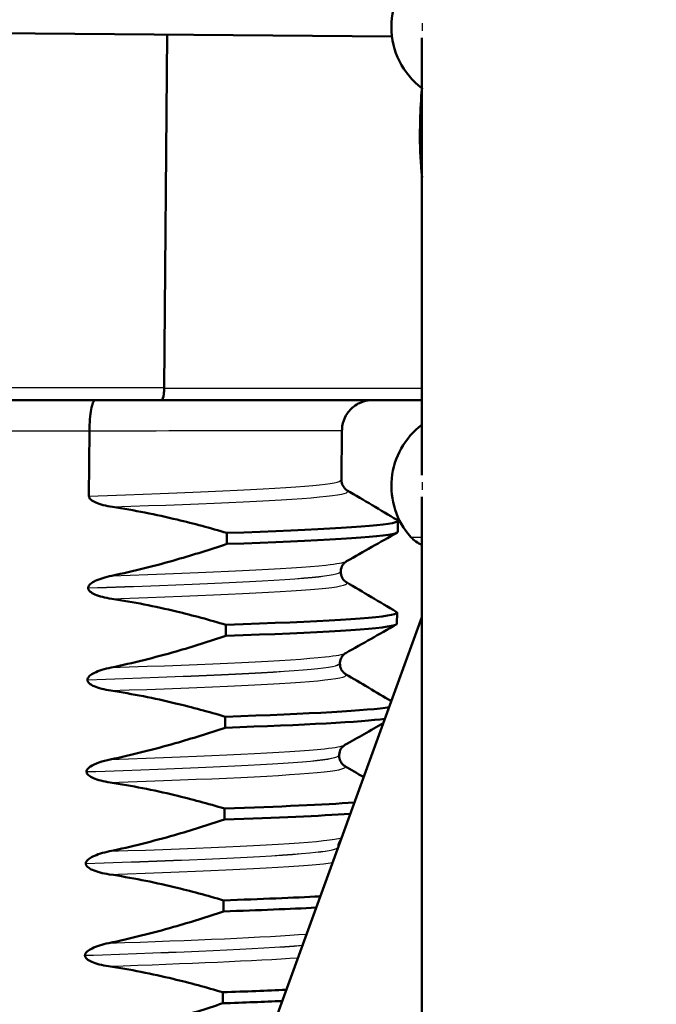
# Model space of a CAD drawing. Header units: millimetres. Extents: x 100 to 2000, y 93 to 2870.
# Tile 25 of 34: x 502 to 512, y 1657 to 1673. Entities that reach past the tile are written whole.
import ezdxf

# ---------------------------------------------------------------- set-up
doc = ezdxf.new("R2010")
doc.units = ezdxf.units.MM
doc.header["$LTSCALE"] = 10
for name, color, linetype, lineweight in [('Dimensions(ISO)', 7, 'Continuous', 25), ('Hatch', 7, 'Continuous', 9), ('Visible Edges(ISO)', 7, 'Continuous', 50), ('Visible Tangent Edges(ISO)', 7, 'Continuous', 25)]:
    doc.layers.add(name, color=color, linetype=linetype, lineweight=lineweight)
doc.styles.add('Text_3.5mm', font='arial.ttf', dxfattribs={"width": 0.9})
doc.dimstyles.new('KS-STANDARD', dxfattribs={"dimscale": 10, "dimtxt": 3.5, "dimasz": 2.5, "dimexe": 3.175, "dimexo": 0, "dimgap": 0.8, "dimtad": 1, "dimdec": 1, "dimrnd": 1e-08, "dimtxsty": 'Text_3.5mm', "dimcen": 0.09, "dimdle": 10, "dimclrd": 7, "dimclre": 7, "dimclrt": 7, "dimadec": 0, "dimazin": 2, "dimtfac": 0.714286, "dimtdec": 4, "dimtmove": 0, "dimatfit": 3, "dimfxl": 1, "dimtolj": 1, "dimlwd": 25, "dimlwe": 25, "dimarcsym": 0})

# ---------------------------------------------------------------- blocks, each defined once
blk = doc.blocks.new('*D11')
at = {"layer": 'Defpoints', "color": 0, "linetype": 'Continuous', "transparency": 16777216}
for p in [(652.041, 2058.279), (400.641, 1765.997), (652.041, 1565.659)]:
    blk.add_point(p, dxfattribs=at)
at = {"layer": 'Dimensions(ISO)', "color": 7, "linetype": 'Continuous', "lineweight": 25, "transparency": 16777216}
for p, q in [((400.641, 1765.997), (400.641, 2090.029)), ((652.041, 1565.659), (652.041, 2090.029)), ((425.641, 2058.279), (627.041, 2058.279))]:
    blk.add_line(p, q, dxfattribs=at)
at = {"layer": 'Dimensions(ISO)', "color": 7, "linetype": 'Continuous', "transparency": 16777216}
for points in [[(425.641, 2062.446), (425.641, 2054.112), (400.641, 2058.279)], [(627.041, 2062.446), (627.041, 2054.112), (652.041, 2058.279)]]:
    blk.add_solid(points, dxfattribs=at)
at = {"layer": 'Dimensions(ISO)', "color": 7, "linetype": 'Continuous', "lineweight": 25, "transparency": 16777216, "insert": (494.814, 2084.149), "char_height": 35, "attachment_point": 4, "style": 'Text_3.5mm'}
blk.add_mtext('\\A1;251', dxfattribs=at)

msp = doc.modelspace()

# ---------------------------------------------------------------- hatches: boundary and pattern name
at = {"layer": 'Hatch'}
h = msp.add_hatch(dxfattribs=at)
h.set_pattern_fill('ANSI31', color=256, scale=254, angle=90, style=0)
h.set_pattern_definition([(135, (0, 0), (-22.45064, -22.45064), [])])
edge = h.paths.add_edge_path()
edge.add_line((592.041, 1549.805), (607.37, 1549.805))
edge.add_line((607.37, 1549.805), (607.235, 1551.747))
edge.add_ellipse((606.936, 1550.585), major_axis=(1.199, -0.042), ratio=1, start_angle=77.607, end_angle=90)
edge.add_line((606.978, 1551.784), (595.02, 1552.202))
edge.add_ellipse((595.023, 1552.302), major_axis=(-0.0999, 0.0035), ratio=1, start_angle=0, end_angle=90, ccw=False)
edge.add_line((594.923, 1552.305), (594.937, 1552.705))
edge.add_ellipse((595.037, 1552.701), major_axis=(0.0035, 0.0999), ratio=1, start_angle=2, end_angle=90, ccw=False)
edge.add_line((595.037, 1552.801), (607.161, 1552.801))
edge.add_line((607.161, 1552.801), (607.091, 1553.809))
edge.add_ellipse((606.093, 1553.739), major_axis=(-0.07, 0.998), ratio=1, start_angle=270, end_angle=341)
edge.add_line((606.352, 1554.705), (596.306, 1557.397))
edge.add_ellipse((596.565, 1558.363), major_axis=(-0.966, 0.259), ratio=1, start_angle=54.5, end_angle=90, ccw=False)
edge.add_line((595.793, 1557.727), (594.129, 1559.745))
edge.add_ellipse((594.901, 1560.381), major_axis=(-0.636, 0.772), ratio=1, start_angle=54.5, end_angle=90, ccw=False)
edge.add_line((593.903, 1560.312), (593.757, 1562.408))
edge.add_ellipse((590.265, 1562.164), major_axis=(-0.244, 3.491), ratio=1, start_angle=270, end_angle=353)
edge.add_line((590.448, 1565.659), (565.974, 1566.942))
edge.add_spline(control_points=[(565.974, 1566.942), (564.342, 1567.027), (562.734, 1567.379), (559.697, 1568.587), (558.287, 1569.435), (555.554, 1571.759), (554.327, 1573.303), (552.535, 1576.774), (551.986, 1578.668), (551.816, 1580.614)], knot_values=[-2.152597, -2.152597, -2.152597, -2.152597, -1.662265, -1.662265, -1.171933, -1.171933, -0.585967, -0.585967, 0, 0, 0, 0], degree=3, periodic=0)
edge.add_line((551.816, 1580.614), (536.601, 1754.522))
edge.add_ellipse((535.107, 1754.391), major_axis=(-0.131, 1.494), ratio=1, start_angle=270, end_angle=354.5)
edge.add_line((535.12, 1755.891), (526.636, 1755.965))
edge.add_line((526.636, 1755.965), (517.683, 1756.043))
edge.add_line((517.683, 1756.043), (517.626, 1749.543))
edge.add_line((517.626, 1749.543), (519.34, 1749.528))
edge.add_ellipse((519.332, 1748.528), major_axis=(1, -0.009), ratio=1, start_angle=10, end_angle=90, ccw=False)
edge.add_line((520.318, 1748.693), (520.529, 1747.431))
edge.add_ellipse((521.022, 1747.514), major_axis=(0.083, -0.493), ratio=1, start_angle=270, end_angle=350)
edge.add_line((521.018, 1747.014), (527.155, 1746.96))
edge.add_ellipse((527.116, 1742.46), major_axis=(4.5, -0.039), ratio=1, start_angle=5.5, end_angle=90, ccw=False)
edge.add_line((531.599, 1742.852), (546.179, 1576.207))
edge.add_spline(control_points=[(546.179, 1576.207), (546.369, 1574.036), (546.912, 1571.911), (548.663, 1567.919), (549.859, 1566.08), (553.083, 1562.547), (555.197, 1560.984), (559.906, 1558.757), (562.455, 1558.114), (565.056, 1557.978)], knot_values=[-2.870129, -2.870129, -2.870129, -2.870129, -2.216354, -2.216354, -1.562578, -1.562578, -0.781289, -0.781289, 0, 0, 0, 0], degree=3, periodic=0)
edge.add_line((565.056, 1557.978), (579.557, 1557.218))
edge.add_ellipse((579.033, 1547.231), major_axis=(9.986, -0.523), ratio=1, start_angle=37.8602, end_angle=90, ccw=False)
edge.add_ellipse((595.444, 1558.663), major_axis=(-8.205, -5.716), ratio=1, start_angle=0, end_angle=32.2923)
edge.add_ellipse((592.041, 1549.305), major_axis=(0.143, 0.479), ratio=1, start_angle=16.5598, end_angle=90, ccw=False)
edge = h.paths.add_edge_path()
edge.add_line((477.638, 1756.392), (469.154, 1756.467))
edge.add_ellipse((469.18, 1759.466), major_axis=(-3, 0.026), ratio=1, start_angle=5.5, end_angle=90, ccw=False)
edge.add_line((466.191, 1759.205), (465.761, 1764.128))
edge.add_ellipse((464.266, 1763.997), major_axis=(-0.131, 1.494), ratio=1, start_angle=270, end_angle=355)
edge.add_line((464.266, 1765.497), (449.141, 1765.497))
edge.add_line((449.141, 1765.497), (449.141, 1759.497))
edge.add_line((449.141, 1759.497), (450.641, 1759.497))
edge.add_line((450.641, 1759.497), (454.641, 1759.497))
edge.add_ellipse((454.641, 1758.497), major_axis=(1, 0), ratio=1, start_angle=0, end_angle=90, ccw=False)
edge.add_line((455.641, 1758.497), (455.641, 1748.547))
edge.add_line((455.641, 1748.547), (457.47, 1741.721))
edge.add_ellipse((460.368, 1742.497), major_axis=(0.776, -2.898), ratio=1, start_angle=270, end_angle=345)
edge.add_line((460.368, 1739.497), (462.514, 1739.497))
edge.add_ellipse((462.514, 1742.497), major_axis=(3, 0), ratio=1, start_angle=270, end_angle=345.7615)
edge.add_line((465.422, 1741.759), (466.103, 1744.443))
edge.add_ellipse((469.98, 1743.459), major_axis=(0.984, 3.877), ratio=1, start_angle=13.7385, end_angle=90, ccw=False)
edge.add_line((470.015, 1747.459), (483.099, 1747.344))
edge.add_ellipse((483.103, 1747.844), major_axis=(0.5, -0.004), ratio=1, start_angle=270, end_angle=350)
edge.add_line((483.595, 1747.753), (483.828, 1749.012))
edge.add_ellipse((484.811, 1748.83), major_axis=(0.182, 0.983), ratio=1, start_angle=10, end_angle=90, ccw=False)
edge.add_line((484.82, 1749.83), (486.534, 1749.815))
edge.add_line((486.534, 1749.815), (486.591, 1756.314))
edge.add_line((486.591, 1756.314), (477.638, 1756.392))
edge = h.paths.add_edge_path()
edge.add_line((707.179, 1549.805), (712.041, 1549.805))
edge.add_ellipse((712.041, 1549.305), major_axis=(0.5, 0), ratio=1, start_angle=16.5598, end_angle=90, ccw=False)
edge.add_ellipse((708.637, 1558.663), major_axis=(9.215, 3.883), ratio=1, start_angle=270, end_angle=302.2923)
edge.add_ellipse((725.048, 1547.231), major_axis=(5.716, 8.205), ratio=1, start_angle=37.8602, end_angle=90, ccw=False)
edge.add_line((724.525, 1557.218), (906.996, 1566.781))
edge.add_spline(control_points=[(906.996, 1566.781), (909.172, 1566.895), (911.315, 1567.364), (915.365, 1568.974), (917.245, 1570.105), (920.889, 1573.204), (922.525, 1575.262), (924.915, 1579.89), (925.646, 1582.416), (925.873, 1585.01)], knot_values=[-2.870129, -2.870129, -2.870129, -2.870129, -2.216354, -2.216354, -1.562578, -1.562578, -0.781289, -0.781289, 0, 0, 0, 0], degree=3, periodic=0)
edge.add_line((925.873, 1585.01), (936.986, 1712.029))
edge.add_ellipse((1036.605, 1703.313), major_axis=(8.716, 99.619), ratio=1, start_angle=77, end_angle=90, ccw=False)
edge.add_line((941.5, 1734.215), (943.054, 1738.999))
edge.add_ellipse((924.033, 1745.179), major_axis=(19.021, -6.18), ratio=1, start_angle=0, end_angle=3)
edge.add_line((943.351, 1740.003), (945.641, 1748.547))
edge.add_line((945.641, 1748.547), (945.641, 1758.497))
edge.add_ellipse((946.641, 1758.497), major_axis=(0, 1), ratio=1, start_angle=0, end_angle=90, ccw=False)
edge.add_line((946.641, 1759.497), (950.641, 1759.497))
edge.add_line((950.641, 1759.497), (952.141, 1759.497))
edge.add_line((952.141, 1759.497), (952.141, 1765.497))
edge.add_line((952.141, 1765.497), (937.015, 1765.497))
edge.add_ellipse((937.015, 1763.997), major_axis=(-1.5, 0), ratio=1, start_angle=270, end_angle=355)
edge.add_line((935.521, 1764.128), (920.236, 1589.417))
edge.add_spline(control_points=[(920.236, 1589.417), (920.093, 1587.789), (919.686, 1586.195), (918.372, 1583.201), (917.475, 1581.822), (915.057, 1579.171), (913.472, 1577.999), (909.94, 1576.329), (908.028, 1575.847), (906.078, 1575.745)], knot_values=[-2.152597, -2.152597, -2.152597, -2.152597, -1.662265, -1.662265, -1.171933, -1.171933, -0.585967, -0.585967, 0, 0, 0, 0], degree=3, periodic=0)
edge.add_line((906.078, 1575.745), (713.633, 1565.659))
edge.add_ellipse((713.816, 1562.164), major_axis=(-3.495, -0.183), ratio=1, start_angle=270, end_angle=353)
edge.add_line((710.325, 1562.408), (710.178, 1560.312))
edge.add_ellipse((709.181, 1560.381), major_axis=(-0.07, -0.998), ratio=1, start_angle=54.5, end_angle=90, ccw=False)
edge.add_line((709.952, 1559.745), (708.288, 1557.727))
edge.add_ellipse((707.516, 1558.363), major_axis=(-0.636, -0.772), ratio=1, start_angle=54.5, end_angle=90, ccw=False)
edge.add_line((707.775, 1557.397), (697.73, 1554.705))
edge.add_ellipse((697.989, 1553.739), major_axis=(-0.966, -0.259), ratio=1, start_angle=270, end_angle=341)
edge.add_line((696.991, 1553.809), (696.921, 1552.801))
edge.add_line((696.921, 1552.801), (709.044, 1552.801))
edge.add_ellipse((709.044, 1552.701), major_axis=(0.1, 0), ratio=1, start_angle=2, end_angle=90, ccw=False)
edge.add_line((709.144, 1552.705), (709.158, 1552.305))
edge.add_ellipse((709.058, 1552.302), major_axis=(0.0035, -0.0999), ratio=1, start_angle=0, end_angle=90, ccw=False)
edge.add_line((709.062, 1552.202), (697.103, 1551.784))
edge.add_ellipse((697.145, 1550.585), major_axis=(1.162, 0.298), ratio=1, start_angle=77.607, end_angle=90)
edge.add_line((696.847, 1551.747), (696.711, 1549.805))
edge.add_line((696.711, 1549.805), (707.179, 1549.805))

# ---------------------------------------------------------------- linework, layer by layer
at = {"layer": 'Visible Edges(ISO)'}
for p, q in [((508.109, 1672.623), (491.391, 1672.769)), ((504.386, 1666.879), (504.436, 1672.655)), ((508.599, 1672.602), (508.599, 1665.453)), ((508.581, 1671.547), (508.599, 1671.547)), ((508.565, 1670.982), (508.568, 1671.257)), ((504.386, 1666.878), (504.386, 1666.879)), ((504.341, 1666.679), (501.706, 1666.679)), ((503.166, 1666.18), (503.157, 1665.112)), ((503.166, 1666.181), (503.166, 1666.18)), ((507.292, 1666.186), (507.285, 1665.377)), ((508.599, 1665.102), (508.599, 1655.241)), ((508.203, 1664.529), (508.205, 1664.709)), ((505.41, 1664.51), (505.408, 1664.33)), ((507.271, 1663.877), (507.271, 1663.876)), ((503.144, 1663.612), (503.144, 1663.611)), ((508.599, 1663.136), (502.22, 1645.609)), ((508.19, 1663.028), (508.192, 1663.208)), ((505.396, 1663.009), (505.395, 1662.829)), ((507.258, 1662.376), (507.258, 1662.375)), ((503.131, 1662.111), (503.131, 1662.11)), ((505.383, 1661.508), (505.382, 1661.328)), ((507.245, 1660.875), (507.245, 1660.874)), ((503.118, 1660.61), (503.118, 1660.609)), ((505.37, 1660.007), (505.369, 1659.827)), ((503.105, 1659.109), (503.105, 1659.108)), ((505.357, 1658.506), (505.356, 1658.326)), ((503.091, 1657.609), (503.091, 1657.608)), ((505.344, 1657.005), (505.342, 1656.825))]:
    msp.add_line(p, q, dxfattribs=at)
for centre, radius, start, end in [((509.349, 1672.777), 1.25, 126.8699, 233.1301), ((509.349, 1665.277), 1.25, 126.8699, 221.8103), ((508.79, 1664.777), 0.5, 221.8103, 247.5445)]:
    msp.add_arc(centre, radius, start, end, dxfattribs=at)
for points in [[(508.568, 1671.257), (508.572, 1671.429), (508.583, 1671.603), (508.6, 1671.777)], [(508.6, 1670.326), (508.579, 1670.544), (508.567, 1670.765), (508.565, 1670.982)], [(507.377, 1665.205), (507.649, 1665.045), (507.921, 1664.884), (508.192, 1664.724)], [(508.191, 1664.515), (507.916, 1664.359), (507.642, 1664.204), (507.367, 1664.048)], [(507.364, 1663.704), (507.636, 1663.544), (507.908, 1663.383), (508.179, 1663.223)], [(508.178, 1663.014), (507.903, 1662.858), (507.629, 1662.703), (507.354, 1662.547)], [(507.351, 1662.203), (507.6, 1662.056), (507.85, 1661.909), (508.099, 1661.762)], [(505.383, 1661.508), (506.771, 1661.556), (507.744, 1661.608), (508.063, 1661.665)], [(505.382, 1661.328), (506.681, 1661.373), (507.616, 1661.421), (507.992, 1661.474)], [(507.968, 1661.402), (507.759, 1661.283), (507.55, 1661.165), (507.341, 1661.046)], [(507.338, 1660.702), (507.441, 1660.641), (507.544, 1660.581), (507.647, 1660.52)], [(505.37, 1660.007), (506.275, 1660.039), (507.004, 1660.071), (507.489, 1660.106)], [(505.369, 1659.827), (506.233, 1659.857), (506.937, 1659.888), (507.422, 1659.921)], [(505.357, 1658.506), (505.969, 1658.528), (506.501, 1658.549), (506.931, 1658.572)], [(505.356, 1658.326), (505.937, 1658.346), (506.446, 1658.367), (506.865, 1658.388)], [(505.344, 1657.005), (505.721, 1657.018), (506.067, 1657.032), (506.378, 1657.045)], [(505.342, 1656.825), (505.693, 1656.837), (506.018, 1656.85), (506.312, 1656.862)]]:
    msp.add_open_spline(points, degree=3, dxfattribs=at)
for points, knots in [([(504.341, 1666.679), (504.341, 1666.679), (504.341, 1666.679), (504.347, 1666.679), (504.353, 1666.685), (504.364, 1666.706), (504.369, 1666.721), (504.377, 1666.758), (504.38, 1666.78), (504.385, 1666.827), (504.386, 1666.853), (504.386, 1666.878)], [-0.03166532, -0.03166532, -0.03166532, -0.03166532, -0.03152626, -0.03152626, -0.02335987, -0.02335987, -0.01547845, -0.01547845, -0.00771078, -0.00771078, 0, 0, 0, 0]), ([(503.253, 1666.679), (503.242, 1666.677), (503.232, 1666.663), (503.211, 1666.613), (503.201, 1666.576), (503.184, 1666.484), (503.178, 1666.429), (503.169, 1666.309), (503.166, 1666.245), (503.166, 1666.181)], [0.00181705, 0.00181705, 0.00181705, 0.00181705, 0.02016604, 0.02016604, 0.03980443, 0.03980443, 0.05928019, 0.05928019, 0.07867133, 0.07867133, 0.07867133, 0.07867133]), ([(504.341, 1666.679), (504.62, 1666.679), (504.893, 1666.679), (505.422, 1666.679), (505.677, 1666.679), (506.167, 1666.679), (506.401, 1666.68), (506.846, 1666.68), (507.056, 1666.68), (507.449, 1666.68), (507.632, 1666.68), (507.968, 1666.68), (508.121, 1666.68), (508.386, 1666.681), (508.5, 1666.681), (508.599, 1666.681)], [-1.2231555, -1.2231555, -1.2231555, -1.2231555, -1.1056412, -1.1056412, -0.9881269, -0.9881269, -0.8706126, -0.8706126, -0.7530982, -0.7530982, -0.6355839, -0.6355839, -0.5180696, -0.5180696, -0.4090273, -0.4090273, -0.4090273, -0.4090273]), ([(507.749, 1666.68), (507.747, 1666.68), (507.745, 1666.68), (507.737, 1666.679), (507.73, 1666.678), (507.707, 1666.675), (507.696, 1666.673), (507.658, 1666.664), (507.635, 1666.661), (507.553, 1666.622), (507.522, 1666.607), (507.457, 1666.555), (507.434, 1666.533), (507.391, 1666.482), (507.373, 1666.458), (507.33, 1666.381), (507.306, 1666.321), (507.293, 1666.231), (507.292, 1666.209), (507.292, 1666.186)], [-0.052910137, -0.052910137, -0.052910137, -0.052910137, -0.052317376, -0.052317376, -0.050724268, -0.050724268, -0.049770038, -0.049770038, -0.048891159, -0.048891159, -0.048529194, -0.048529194, -0.04835874, -0.04835874, -0.048244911, -0.048244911, -0.048068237, -0.048068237, -0.04801228, -0.04801228, -0.04801228, -0.04801228]), ([(507.285, 1665.377), (507.284, 1665.343), (507.293, 1665.309), (507.318, 1665.26), (507.332, 1665.242), (507.358, 1665.218), (507.368, 1665.211), (507.376, 1665.206), (507.377, 1665.205), (507.377, 1665.205)], [0, 0, 0, 0, 0.01563679, 0.01563679, 0.02960477, 0.02960477, 0.04518607, 0.04518607, 0.04675566, 0.04675566, 0.04675566, 0.04675566]), ([(503.157, 1665.112), (503.157, 1665.107), (503.157, 1665.103), (503.16, 1665.093), (503.162, 1665.089), (503.169, 1665.074), (503.177, 1665.065), (503.208, 1665.036), (503.24, 1665.019), (503.337, 1664.977), (503.434, 1664.952), (503.541, 1664.936)], [-0.05473825, -0.05473825, -0.05473825, -0.05473825, -0.05269081, -0.05269081, -0.05054514, -0.05054514, -0.04561181, -0.04561181, -0.03251755, -0.03251755, 0, 0, 0, 0]), ([(503.541, 1664.936), (503.897, 1664.882), (504.249, 1664.812), (504.871, 1664.663), (505.141, 1664.59), (505.41, 1664.51)], [-0.1920259, -0.1920259, -0.1920259, -0.1920259, -0.0840256, -0.0840256, 0, 0, 0, 0]), ([(505.41, 1664.51), (506.933, 1664.563), (507.957, 1664.62), (508.164, 1664.684), (508.206, 1664.697), (508.214, 1664.71), (508.189, 1664.724)], [52.4232414, 52.4232414, 52.4232414, 52.4232414, 53.2497872, 53.2497872, 53.2497872, 53.419254, 53.419254, 53.419254, 53.419254]), ([(505.408, 1664.33), (506.931, 1664.383), (507.955, 1664.439), (508.162, 1664.503), (508.189, 1664.512), (508.202, 1664.52), (508.201, 1664.529)], [52.4232414, 52.4232414, 52.4232414, 52.4232414, 53.2497872, 53.2497872, 53.2497872, 53.3590628, 53.3590628, 53.3590628, 53.3590628]), ([(505.408, 1664.33), (505.138, 1664.24), (504.866, 1664.154), (504.243, 1663.975), (503.888, 1663.886), (503.531, 1663.812)], [-0.1951068, -0.1951068, -0.1951068, -0.1951068, -0.109617, -0.109617, 0, 0, 0, 0]), ([(507.367, 1664.048), (507.36, 1664.044), (507.349, 1664.037), (507.324, 1664.014), (507.312, 1664.001), (507.287, 1663.958), (507.274, 1663.924), (507.272, 1663.885), (507.271, 1663.881), (507.271, 1663.877)], [0, 0, 0, 0, 0.01675146, 0.01675146, 0.02873921, 0.02873921, 0.0449543, 0.0449543, 0.04675997, 0.04675997, 0.04675997, 0.04675997]), ([(503.531, 1663.812), (503.425, 1663.79), (503.329, 1663.759), (503.233, 1663.713), (503.203, 1663.696), (503.171, 1663.668), (503.161, 1663.657), (503.151, 1663.641), (503.148, 1663.635), (503.146, 1663.626), (503.145, 1663.624), (503.144, 1663.619), (503.144, 1663.618), (503.144, 1663.616), (503.144, 1663.615), (503.144, 1663.614), (503.144, 1663.614), (503.144, 1663.613), (503.144, 1663.613), (503.144, 1663.612)], [-0.03978694, -0.03978694, -0.03978694, -0.03978694, -0.01651478, -0.01651478, -0.0075637, -0.0075637, -0.00358267, -0.00358267, -0.00171374, -0.00171374, -0.00084489, -0.00084489, -0.00042059, -0.00042059, -0.00020999, -0.00020999, -0.00010493, -0.00010493, 0, 0, 0, 0]), ([(507.271, 1663.876), (507.271, 1663.842), (507.28, 1663.808), (507.305, 1663.759), (507.319, 1663.741), (507.344, 1663.717), (507.355, 1663.71), (507.363, 1663.705), (507.364, 1663.704), (507.364, 1663.704)], [0, 0, 0, 0, 0.01563679, 0.01563679, 0.02960477, 0.02960477, 0.04518607, 0.04518607, 0.04675566, 0.04675566, 0.04675566, 0.04675566]), ([(503.144, 1663.611), (503.144, 1663.607), (503.144, 1663.602), (503.147, 1663.592), (503.149, 1663.588), (503.156, 1663.573), (503.164, 1663.564), (503.195, 1663.535), (503.227, 1663.518), (503.324, 1663.476), (503.421, 1663.451), (503.528, 1663.435)], [-0.05473825, -0.05473825, -0.05473825, -0.05473825, -0.05269081, -0.05269081, -0.05054514, -0.05054514, -0.04561181, -0.04561181, -0.03251755, -0.03251755, 0, 0, 0, 0]), ([(503.528, 1663.435), (503.884, 1663.381), (504.236, 1663.311), (504.858, 1663.162), (505.128, 1663.089), (505.396, 1663.009)], [-0.1920259, -0.1920259, -0.1920259, -0.1920259, -0.0840256, -0.0840256, 0, 0, 0, 0]), ([(505.396, 1663.009), (506.92, 1663.062), (507.944, 1663.119), (508.15, 1663.183), (508.193, 1663.196), (508.201, 1663.209), (508.176, 1663.223)], [46.1400561, 46.1400561, 46.1400561, 46.1400561, 46.9666019, 46.9666019, 46.9666019, 47.1360687, 47.1360687, 47.1360687, 47.1360687]), ([(505.395, 1662.829), (506.918, 1662.882), (507.942, 1662.938), (508.149, 1663.003), (508.176, 1663.011), (508.189, 1663.02), (508.188, 1663.028)], [46.1400561, 46.1400561, 46.1400561, 46.1400561, 46.9666019, 46.9666019, 46.9666019, 47.0758775, 47.0758775, 47.0758775, 47.0758775]), ([(505.395, 1662.829), (505.125, 1662.739), (504.853, 1662.653), (504.23, 1662.474), (503.875, 1662.385), (503.518, 1662.311)], [-0.1951068, -0.1951068, -0.1951068, -0.1951068, -0.109617, -0.109617, 0, 0, 0, 0]), ([(507.354, 1662.547), (507.347, 1662.543), (507.336, 1662.536), (507.311, 1662.513), (507.299, 1662.5), (507.273, 1662.457), (507.261, 1662.424), (507.259, 1662.384), (507.258, 1662.38), (507.258, 1662.376)], [0, 0, 0, 0, 0.01675146, 0.01675146, 0.02873921, 0.02873921, 0.0449543, 0.0449543, 0.04675997, 0.04675997, 0.04675997, 0.04675997]), ([(503.518, 1662.311), (503.412, 1662.289), (503.316, 1662.259), (503.22, 1662.212), (503.19, 1662.195), (503.158, 1662.167), (503.148, 1662.156), (503.138, 1662.14), (503.135, 1662.134), (503.133, 1662.125), (503.132, 1662.123), (503.131, 1662.118), (503.131, 1662.117), (503.131, 1662.115), (503.131, 1662.114), (503.131, 1662.113), (503.131, 1662.113), (503.131, 1662.112), (503.131, 1662.112), (503.131, 1662.111)], [-0.03978694, -0.03978694, -0.03978694, -0.03978694, -0.01651478, -0.01651478, -0.0075637, -0.0075637, -0.00358267, -0.00358267, -0.00171374, -0.00171374, -0.00084489, -0.00084489, -0.00042059, -0.00042059, -0.00020999, -0.00020999, -0.00010493, -0.00010493, 0, 0, 0, 0]), ([(507.258, 1662.375), (507.258, 1662.341), (507.267, 1662.307), (507.292, 1662.258), (507.306, 1662.241), (507.331, 1662.216), (507.342, 1662.209), (507.35, 1662.204), (507.351, 1662.203), (507.351, 1662.203)], [0, 0, 0, 0, 0.01563679, 0.01563679, 0.02960477, 0.02960477, 0.04518607, 0.04518607, 0.04675566, 0.04675566, 0.04675566, 0.04675566]), ([(503.131, 1662.11), (503.131, 1662.106), (503.131, 1662.101), (503.134, 1662.091), (503.136, 1662.087), (503.143, 1662.072), (503.151, 1662.063), (503.182, 1662.034), (503.214, 1662.017), (503.311, 1661.975), (503.408, 1661.95), (503.515, 1661.934)], [-0.05473825, -0.05473825, -0.05473825, -0.05473825, -0.05269081, -0.05269081, -0.05054514, -0.05054514, -0.04561181, -0.04561181, -0.03251755, -0.03251755, 0, 0, 0, 0]), ([(503.515, 1661.934), (503.87, 1661.88), (504.223, 1661.81), (504.845, 1661.661), (505.115, 1661.588), (505.383, 1661.508)], [-0.1920259, -0.1920259, -0.1920259, -0.1920259, -0.0840256, -0.0840256, 0, 0, 0, 0]), ([(505.382, 1661.328), (505.112, 1661.238), (504.84, 1661.152), (504.216, 1660.973), (503.862, 1660.884), (503.505, 1660.81)], [-0.1951068, -0.1951068, -0.1951068, -0.1951068, -0.109617, -0.109617, 0, 0, 0, 0]), ([(507.341, 1661.046), (507.334, 1661.042), (507.323, 1661.036), (507.298, 1661.012), (507.286, 1660.999), (507.26, 1660.956), (507.248, 1660.923), (507.245, 1660.883), (507.245, 1660.879), (507.245, 1660.875)], [0, 0, 0, 0, 0.01675146, 0.01675146, 0.02873921, 0.02873921, 0.0449543, 0.0449543, 0.04675997, 0.04675997, 0.04675997, 0.04675997]), ([(507.245, 1660.874), (507.245, 1660.84), (507.254, 1660.806), (507.279, 1660.757), (507.293, 1660.74), (507.318, 1660.715), (507.329, 1660.708), (507.337, 1660.703), (507.337, 1660.702), (507.338, 1660.702)], [0, 0, 0, 0, 0.01563679, 0.01563679, 0.02960477, 0.02960477, 0.04518607, 0.04518607, 0.04675566, 0.04675566, 0.04675566, 0.04675566]), ([(503.505, 1660.81), (503.443, 1660.797), (503.379, 1660.78), (503.264, 1660.74), (503.216, 1660.718), (503.165, 1660.684), (503.149, 1660.671), (503.131, 1660.649), (503.126, 1660.641), (503.119, 1660.625), (503.118, 1660.618), (503.118, 1660.61)], [-0.03714578, -0.03714578, -0.03714578, -0.03714578, -0.02352479, -0.02352479, -0.01076423, -0.01076423, -0.00516478, -0.00516478, -0.00220521, -0.00220521, 0, 0, 0, 0]), ([(503.118, 1660.609), (503.118, 1660.605), (503.118, 1660.6), (503.121, 1660.59), (503.122, 1660.586), (503.13, 1660.571), (503.138, 1660.562), (503.169, 1660.533), (503.2, 1660.517), (503.298, 1660.474), (503.395, 1660.449), (503.502, 1660.433)], [-0.05473825, -0.05473825, -0.05473825, -0.05473825, -0.05269081, -0.05269081, -0.05054514, -0.05054514, -0.04561181, -0.04561181, -0.03251755, -0.03251755, 0, 0, 0, 0]), ([(503.502, 1660.433), (503.857, 1660.379), (504.21, 1660.309), (504.832, 1660.16), (505.102, 1660.087), (505.37, 1660.007)], [-0.1920259, -0.1920259, -0.1920259, -0.1920259, -0.0840256, -0.0840256, 0, 0, 0, 0]), ([(505.369, 1659.827), (505.099, 1659.737), (504.827, 1659.651), (504.203, 1659.473), (503.849, 1659.383), (503.492, 1659.309)], [-0.1951068, -0.1951068, -0.1951068, -0.1951068, -0.109617, -0.109617, 0, 0, 0, 0]), ([(507.275, 1659.499), (507.271, 1659.493), (507.266, 1659.487), (507.247, 1659.456), (507.235, 1659.422), (507.232, 1659.385), (507.232, 1659.383), (507.232, 1659.381)], [0.0241134, 0.0241134, 0.0241134, 0.0241134, 0.02873921, 0.02873921, 0.0449543, 0.0449543, 0.04576018, 0.04576018, 0.04576018, 0.04576018]), ([(503.492, 1659.309), (503.386, 1659.287), (503.29, 1659.257), (503.193, 1659.21), (503.164, 1659.193), (503.132, 1659.165), (503.122, 1659.155), (503.112, 1659.138), (503.109, 1659.132), (503.106, 1659.124), (503.106, 1659.121), (503.105, 1659.117), (503.105, 1659.115), (503.105, 1659.113), (503.105, 1659.112), (503.105, 1659.111), (503.105, 1659.111), (503.105, 1659.11), (503.105, 1659.11), (503.105, 1659.109)], [-0.03978694, -0.03978694, -0.03978694, -0.03978694, -0.01651478, -0.01651478, -0.0075637, -0.0075637, -0.00358267, -0.00358267, -0.00171374, -0.00171374, -0.00084489, -0.00084489, -0.00042059, -0.00042059, -0.00020999, -0.00020999, -0.00010493, -0.00010493, 0, 0, 0, 0]), ([(503.105, 1659.108), (503.104, 1659.104), (503.105, 1659.099), (503.107, 1659.089), (503.109, 1659.085), (503.117, 1659.07), (503.125, 1659.061), (503.156, 1659.032), (503.187, 1659.016), (503.285, 1658.973), (503.382, 1658.948), (503.489, 1658.932)], [-0.05473825, -0.05473825, -0.05473825, -0.05473825, -0.05269081, -0.05269081, -0.05054514, -0.05054514, -0.04561181, -0.04561181, -0.03251755, -0.03251755, 0, 0, 0, 0]), ([(503.489, 1658.932), (503.844, 1658.878), (504.197, 1658.808), (504.819, 1658.659), (505.089, 1658.586), (505.357, 1658.506)], [-0.1920259, -0.1920259, -0.1920259, -0.1920259, -0.0840256, -0.0840256, 0, 0, 0, 0]), ([(505.356, 1658.326), (505.086, 1658.236), (504.814, 1658.15), (504.19, 1657.972), (503.836, 1657.882), (503.479, 1657.808)], [-0.1951068, -0.1951068, -0.1951068, -0.1951068, -0.109617, -0.109617, 0, 0, 0, 0]), ([(503.479, 1657.808), (503.373, 1657.786), (503.277, 1657.756), (503.18, 1657.709), (503.151, 1657.692), (503.119, 1657.664), (503.109, 1657.654), (503.099, 1657.637), (503.096, 1657.631), (503.093, 1657.623), (503.093, 1657.62), (503.092, 1657.616), (503.092, 1657.614), (503.092, 1657.612), (503.092, 1657.611), (503.091, 1657.61), (503.091, 1657.61), (503.091, 1657.609), (503.091, 1657.609), (503.091, 1657.609)], [-0.03978694, -0.03978694, -0.03978694, -0.03978694, -0.01651479, -0.01651479, -0.0075637, -0.0075637, -0.00358267, -0.00358267, -0.00171374, -0.00171374, -0.00084489, -0.00084489, -0.00042059, -0.00042059, -0.00020999, -0.00020999, -0.00010493, -0.00010493, 0, 0, 0, 0]), ([(503.091, 1657.608), (503.091, 1657.603), (503.092, 1657.598), (503.094, 1657.589), (503.096, 1657.584), (503.104, 1657.569), (503.112, 1657.56), (503.142, 1657.531), (503.174, 1657.515), (503.272, 1657.472), (503.368, 1657.447), (503.475, 1657.431)], [-0.05473825, -0.05473825, -0.05473825, -0.05473825, -0.05269081, -0.05269081, -0.05054514, -0.05054514, -0.04561181, -0.04561181, -0.03251755, -0.03251755, 0, 0, 0, 0]), ([(503.475, 1657.431), (503.831, 1657.377), (504.184, 1657.307), (504.805, 1657.158), (505.076, 1657.085), (505.344, 1657.005)], [-0.1920259, -0.1920259, -0.1920259, -0.1920259, -0.0840256, -0.0840256, 0, 0, 0, 0]), ([(505.342, 1656.825), (505.073, 1656.735), (504.801, 1656.649), (504.177, 1656.471), (503.823, 1656.381), (503.466, 1656.307)], [-0.1951068, -0.1951068, -0.1951068, -0.1951068, -0.109617, -0.109617, 0, 0, 0, 0])]:
    msp.add_open_spline(points, degree=3, knots=knots, dxfattribs=at)
at = {"layer": 'Visible Tangent Edges(ISO)'}
for p, q in [((504.386, 1666.879), (501.717, 1666.879)), ((501.627, 1666.18), (503.166, 1666.18)), ((508.417, 1664.444), (508.599, 1664.444))]:
    msp.add_line(p, q, dxfattribs=at)
for centre, major_axis, ratio, start_param, end_param in [((509.847, 1672.777), (0, -1.25), 0.997968, 4.661404, 4.763374), ((501.357, 1666.882), (7.94, -0.002), 0.000408, 5.103704, 5.860527), ((501.351, 1666.182), (5.94, 0.004), 0.000454, 5.022879, 6.283181), ((509.847, 1665.277), (0, -1.25), 0.997968, 4.661404, 4.763374)]:
    msp.add_ellipse(centre, major_axis=major_axis, ratio=ratio, start_param=start_param, end_param=end_param, dxfattribs=at)
for points, knots in [([(503.157, 1665.112), (504.781, 1665.167), (506.153, 1665.223), (506.817, 1665.286), (507.124, 1665.315), (507.276, 1665.346), (507.276, 1665.377)], [52.09876, 52.09876, 52.09876, 52.09876, 52.959823, 52.959823, 52.959823, 53.359063, 53.359063, 53.359063, 53.359063]), ([(503.541, 1664.936), (505.15, 1664.99), (506.46, 1665.047), (507.04, 1665.11), (507.318, 1665.14), (507.426, 1665.172), (507.369, 1665.205)], [52.160598, 52.160598, 52.160598, 52.160598, 53.016916, 53.016916, 53.016916, 53.427365, 53.427365, 53.427365, 53.427365]), ([(503.531, 1663.812), (505.14, 1663.866), (506.45, 1663.923), (507.03, 1663.986), (507.216, 1664.006), (507.325, 1664.027), (507.361, 1664.048)], [52.160598, 52.160598, 52.160598, 52.160598, 53.016916, 53.016916, 53.016916, 53.29076, 53.29076, 53.29076, 53.29076]), ([(503.144, 1663.612), (504.768, 1663.667), (506.14, 1663.723), (506.803, 1663.786), (507.111, 1663.815), (507.263, 1663.846), (507.263, 1663.877)], [52.09876, 52.09876, 52.09876, 52.09876, 52.959823, 52.959823, 52.959823, 53.359063, 53.359063, 53.359063, 53.359063]), ([(503.144, 1663.611), (504.768, 1663.666), (506.14, 1663.722), (506.803, 1663.785), (507.111, 1663.814), (507.263, 1663.845), (507.263, 1663.876)], [45.815575, 45.815575, 45.815575, 45.815575, 46.676638, 46.676638, 46.676638, 47.075878, 47.075878, 47.075878, 47.075878]), ([(503.528, 1663.435), (505.137, 1663.489), (506.447, 1663.546), (507.027, 1663.609), (507.305, 1663.639), (507.412, 1663.671), (507.356, 1663.704)], [45.877412, 45.877412, 45.877412, 45.877412, 46.733731, 46.733731, 46.733731, 47.14418, 47.14418, 47.14418, 47.14418]), ([(503.518, 1662.311), (505.127, 1662.365), (506.437, 1662.422), (507.017, 1662.485), (507.203, 1662.505), (507.312, 1662.526), (507.348, 1662.547)], [45.877412, 45.877412, 45.877412, 45.877412, 46.733731, 46.733731, 46.733731, 47.007575, 47.007575, 47.007575, 47.007575]), ([(503.131, 1662.111), (504.755, 1662.166), (506.127, 1662.222), (506.79, 1662.285), (507.098, 1662.314), (507.25, 1662.345), (507.249, 1662.377)], [45.815575, 45.815575, 45.815575, 45.815575, 46.676638, 46.676638, 46.676638, 47.075878, 47.075878, 47.075878, 47.075878]), ([(503.131, 1662.11), (504.755, 1662.165), (506.127, 1662.221), (506.79, 1662.284), (507.098, 1662.313), (507.25, 1662.344), (507.249, 1662.376)], [39.53239, 39.53239, 39.53239, 39.53239, 40.393452, 40.393452, 40.393452, 40.792692, 40.792692, 40.792692, 40.792692]), ([(503.515, 1661.934), (505.123, 1661.988), (506.434, 1662.045), (507.014, 1662.108), (507.292, 1662.138), (507.399, 1662.17), (507.343, 1662.203)], [39.594227, 39.594227, 39.594227, 39.594227, 40.450546, 40.450546, 40.450546, 40.860995, 40.860995, 40.860995, 40.860995]), ([(503.505, 1660.81), (505.114, 1660.864), (506.424, 1660.921), (507.004, 1660.984), (507.19, 1661.004), (507.299, 1661.025), (507.335, 1661.046)], [39.594227, 39.594227, 39.594227, 39.594227, 40.450546, 40.450546, 40.450546, 40.72439, 40.72439, 40.72439, 40.72439]), ([(503.118, 1660.61), (504.742, 1660.665), (506.114, 1660.721), (506.777, 1660.784), (507.085, 1660.813), (507.237, 1660.844), (507.236, 1660.876)], [39.53239, 39.53239, 39.53239, 39.53239, 40.393452, 40.393452, 40.393452, 40.792692, 40.792692, 40.792692, 40.792692]), ([(503.118, 1660.609), (504.742, 1660.664), (506.114, 1660.72), (506.777, 1660.783), (507.085, 1660.812), (507.237, 1660.843), (507.236, 1660.875)], [33.249204, 33.249204, 33.249204, 33.249204, 34.110267, 34.110267, 34.110267, 34.509507, 34.509507, 34.509507, 34.509507]), ([(503.502, 1660.433), (505.11, 1660.487), (506.421, 1660.544), (507.001, 1660.607), (507.279, 1660.637), (507.386, 1660.669), (507.33, 1660.702)], [33.311042, 33.311042, 33.311042, 33.311042, 34.167361, 34.167361, 34.167361, 34.57781, 34.57781, 34.57781, 34.57781]), ([(503.492, 1659.309), (505.101, 1659.363), (506.411, 1659.42), (506.991, 1659.483), (507.131, 1659.498), (507.227, 1659.514), (507.282, 1659.53)], [33.311042, 33.311042, 33.311042, 33.311042, 34.167361, 34.167361, 34.167361, 34.373748, 34.373748, 34.373748, 34.373748]), ([(503.105, 1659.109), (504.728, 1659.164), (506.101, 1659.22), (506.764, 1659.283), (507.037, 1659.309), (507.188, 1659.336), (507.218, 1659.364)], [33.249204, 33.249204, 33.249204, 33.249204, 34.110267, 34.110267, 34.110267, 34.464451, 34.464451, 34.464451, 34.464451]), ([(503.105, 1659.108), (504.728, 1659.163), (506.101, 1659.219), (506.764, 1659.282), (507.036, 1659.308), (507.186, 1659.335), (507.217, 1659.362)], [26.966019, 26.966019, 26.966019, 26.966019, 27.827082, 27.827082, 27.827082, 28.179387, 28.179387, 28.179387, 28.179387]), ([(503.489, 1658.932), (505.097, 1658.986), (506.408, 1659.043), (506.988, 1659.106), (507.045, 1659.112), (507.095, 1659.119), (507.138, 1659.125)], [27.0278565, 27.0278565, 27.0278565, 27.0278565, 27.8841752, 27.8841752, 27.8841752, 27.9688341, 27.9688341, 27.9688341, 27.9688341])]:
    msp.add_open_spline(points, degree=3, knots=knots, dxfattribs=at)
for points in [[(503.479, 1657.808), (504.876, 1657.855), (506.049, 1657.904), (506.713, 1657.957)], [(503.091, 1657.609), (504.634, 1657.66), (505.95, 1657.714), (506.647, 1657.773)], [(503.091, 1657.608), (504.634, 1657.659), (505.95, 1657.713), (506.646, 1657.772)], [(503.475, 1657.431), (504.78, 1657.475), (505.889, 1657.521), (506.571, 1657.57)]]:
    msp.add_open_spline(points, degree=3, dxfattribs=at)

# ---------------------------------------------------------------- dimensions: what is measured, and where the dimension line sits
at = {"layer": 'Dimensions(ISO)', "color": 7, "linetype": 'Continuous', "lineweight": 25}
dim = msp.add_linear_dim(base=(652.041, 2058.279), p1=(400.641, 1765.997), p2=(652.041, 1565.659), angle=180, dimstyle='KS-STANDARD', override={"dimgap": 0.8, "dimdec": 0, "dimtol": 0, "dimlim": 0, "dimtp": 0, "dimtm": 0, "dimtdec": 4, "dimtofl": 0, "dimatfit": 1}, dxfattribs=at)
dim.commit()
dim.dimension.update_dxf_attribs({"geometry": '*D11', "text_midpoint": (526.841, 2058.279), "dimtype": 160})

doc.saveas('drawing.dxf')
